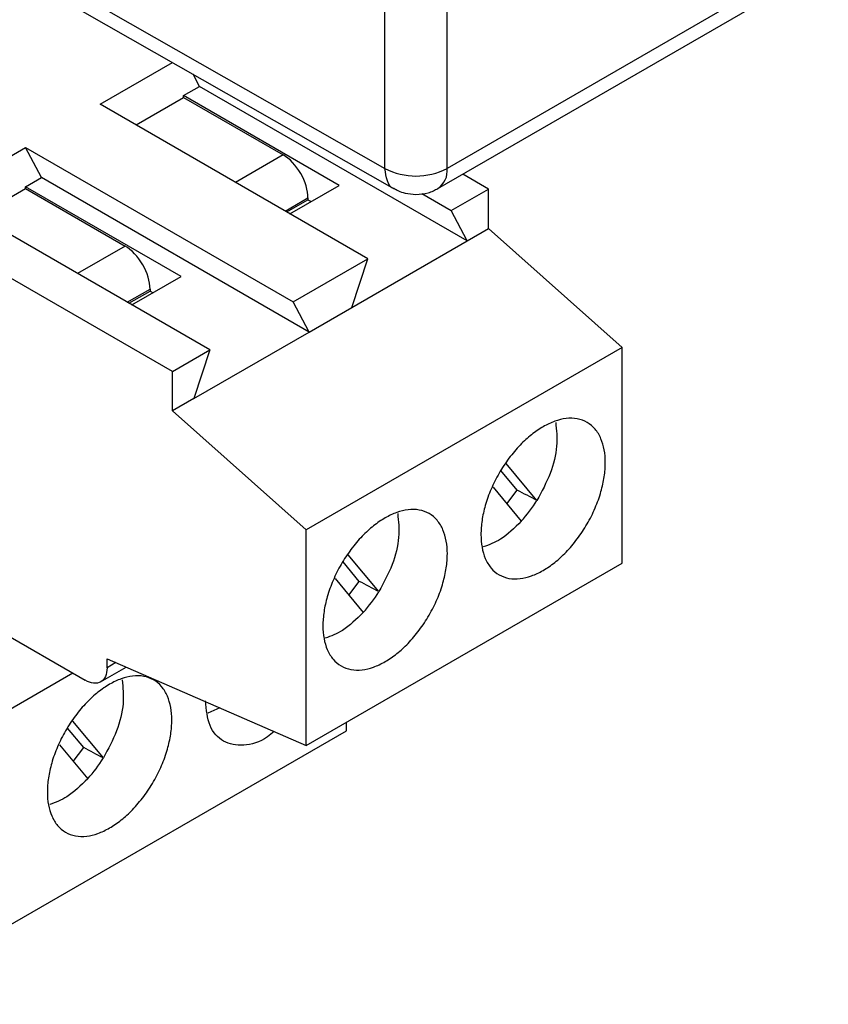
# Model space of a CAD drawing. Header units: millimetres. Extents: x 0 to 432, y 0 to 279.
# Tile 27 of 35: x 394 to 413, y 160 to 182. Entities that reach past the tile are written whole.
import ezdxf

# ---------------------------------------------------------------- set-up
doc = ezdxf.new("R2010")
doc.units = ezdxf.units.MM

msp = doc.modelspace()

# ---------------------------------------------------------------- linework, layer by layer
for p, q in [((402.445, 178.788), (402.445, 211.293)), ((403.857, 178.789), (403.857, 211.294)), ((384.771, 188.856), (402.445, 178.788)), ((384.756, 188.524), (402.657, 178.327)), ((412.525, 183.793), (403.857, 178.789)), ((403.649, 178.331), (412.317, 183.335)), ((397.612, 174.174), (384.401, 181.801)), ((395.972, 180.248), (397.617, 181.198)), ((398.23, 180.653), (398.082, 180.933)), ((397.867, 180.444), (398.23, 180.653)), ((404.311, 177.142), (398.23, 180.653)), ((401.402, 178.403), (397.867, 180.444)), ((397.867, 180.403), (397.867, 180.444)), ((402.053, 176.737), (395.972, 180.248)), ((396.785, 179.778), (397.867, 180.403)), ((397.867, 180.403), (400.13, 179.097)), ((392.38, 178.174), (394.275, 179.268)), ((394.275, 179.268), (400.356, 175.758)), ((394.637, 178.579), (394.275, 179.268)), ((400.13, 179.097), (399.048, 178.472)), ((404.796, 178.321), (404.214, 178.657)), ((394.275, 178.37), (394.637, 178.579)), ((400.719, 175.069), (394.637, 178.579)), ((393.193, 177.705), (394.275, 178.329)), ((397.81, 176.329), (394.275, 178.37)), ((394.275, 178.329), (394.275, 178.37)), ((394.275, 178.329), (396.537, 177.023)), ((400.285, 177.758), (401.402, 178.403)), ((403.282, 178.216), (403.948, 177.831)), ((403.948, 177.831), (404.796, 178.321)), ((404.796, 177.423), (404.796, 178.321)), ((398.461, 174.664), (392.38, 178.174)), ((400.179, 177.819), (400.695, 178.117)), ((400.215, 177.799), (400.695, 178.076)), ((400.695, 178.117), (400.695, 178.076)), ((400.695, 178.076), (400.766, 178.035)), ((404.311, 177.142), (403.948, 177.831)), ((404.311, 177.142), (404.796, 177.423)), ((407.837, 174.717), (404.796, 177.423)), ((401.69, 175.63), (404.311, 177.142)), ((396.537, 177.023), (395.456, 176.398)), ((400.356, 175.758), (402.053, 176.737)), ((401.69, 175.63), (402.053, 176.737)), ((396.693, 175.684), (397.81, 176.329)), ((396.587, 175.745), (397.103, 176.043)), ((396.623, 175.725), (397.103, 176.002)), ((397.103, 176.043), (397.103, 176.002)), ((397.103, 176.002), (397.174, 175.962)), ((400.719, 175.069), (400.356, 175.758)), ((400.719, 175.069), (401.69, 175.63)), ((398.098, 173.556), (400.719, 175.069)), ((397.612, 174.174), (398.461, 174.664)), ((398.461, 174.664), (398.098, 173.556)), ((407.837, 174.717), (400.653, 170.57)), ((407.837, 169.818), (407.837, 174.717)), ((397.612, 173.276), (397.612, 174.174)), ((398.098, 173.556), (397.612, 173.276)), ((400.653, 170.57), (397.612, 173.276)), ((405.9, 171.24), (405.202, 172.078)), ((405.452, 171.475), (405.083, 171.918)), ((404.902, 171.54), (405.544, 170.768)), ((405.216, 171.162), (405.452, 171.475)), ((400.653, 165.67), (400.653, 170.57)), ((402.308, 169.167), (401.61, 170.005)), ((400.653, 165.67), (407.837, 169.818)), ((401.86, 169.401), (401.491, 169.844)), ((401.31, 169.466), (401.952, 168.694)), ((391.885, 169.315), (395.632, 167.151)), ((401.624, 169.089), (401.86, 169.401)), ((395.981, 167.116), (396.563, 167.452)), ((396.127, 167.641), (400.653, 165.67)), ((396.127, 167.437), (396.127, 167.641)), ((396.329, 167.554), (396.127, 167.437)), ((395.351, 167.314), (390.796, 164.684)), ((398.69, 166.525), (398.416, 166.402)), ((396.043, 165.385), (395.345, 166.223)), ((401.572, 166.006), (401.572, 166.201)), ((390.796, 159.785), (401.572, 166.006)), ((395.595, 165.62), (395.226, 166.062)), ((395.045, 165.685), (395.687, 164.913)), ((395.359, 165.307), (395.595, 165.62))]:
    msp.add_line(p, q)
for centre, radius, start, end in [((403.149, 180.154), 1.538, 242.7287, 297.3809), ((403.38, 178.729), 0.48, 304.1785, 7.2154), ((403.164, 172.932), 3.217, 317.7293, 328.274), ((399.572, 170.858), 3.217, 317.7293, 328.274), ((393.307, 167.077), 3.217, 317.7293, 328.274)]:
    msp.add_arc(centre, radius, start, end)
for points, knots in [([(400.695, 178.117), (400.695, 178.288), (400.634, 178.493), (400.425, 178.856), (400.278, 179.011), (400.13, 179.097)], [0, 0, 0, 0, 0.5, 0.5, 1, 1, 1, 1]), ([(402.656, 178.329), (402.655, 178.329), (402.577, 178.344), (402.482, 178.494), (402.457, 178.69), (402.445, 178.788)], [0, 0, 0, 0, 0.0068733, 0.503437, 1, 1, 1, 1]), ([(402.659, 178.334), (402.686, 178.316), (402.761, 178.268), (402.928, 178.215), (403.067, 178.204), (403.149, 178.197)], [0, 0, 0, 0, 0.185928, 0.52085, 1, 1, 1, 1]), ([(403.149, 178.197), (403.243, 178.205), (403.379, 178.216), (403.545, 178.274), (403.614, 178.316), (403.647, 178.336)], [0, 0, 0, 0, 0.538377, 0.776341, 1, 1, 1, 1]), ([(397.103, 176.043), (397.103, 176.214), (397.042, 176.419), (396.833, 176.782), (396.686, 176.937), (396.537, 177.023)], [0, 0, 0, 0, 0.5, 0.5, 1, 1, 1, 1]), ([(406.041, 169.65), (405.952, 169.599), (405.774, 169.515), (405.51, 169.452), (405.259, 169.456), (405.034, 169.539), (404.85, 169.692), (404.721, 169.908), (404.643, 170.168), (404.619, 170.462), (404.643, 170.784), (404.72, 171.133), (404.85, 171.499), (405.034, 171.864), (405.259, 172.206), (405.51, 172.501), (405.774, 172.743), (406.041, 172.925), (406.308, 173.051), (406.572, 173.114), (406.823, 173.11), (407.048, 173.027), (407.232, 172.874), (407.361, 172.658), (407.439, 172.398), (407.463, 172.104), (407.439, 171.782), (407.361, 171.433), (407.232, 171.067), (407.048, 170.702), (406.823, 170.36), (406.572, 170.065), (406.308, 169.823), (406.13, 169.701), (406.041, 169.65)], [0, 0, 0, 0, 0.02999, 0.060002, 0.092479, 0.125, 0.157477, 0.189998, 0.219977, 0.25, 0.279979, 0.310002, 0.342479, 0.375, 0.407477, 0.439998, 0.469977, 0.5, 0.529979, 0.560002, 0.592479, 0.625, 0.657477, 0.689998, 0.719977, 0.75, 0.779979, 0.810002, 0.842479, 0.875, 0.907477, 0.939998, 0.969988, 1, 1, 1, 1]), ([(406.326, 173.015), (406.344, 172.841), (406.382, 172.491), (406.228, 171.849), (406.01, 171.443), (405.9, 171.24)], [0, 0, 0, 0, 0.330448, 0.665225, 1, 1, 1, 1]), ([(402.449, 167.576), (402.36, 167.525), (402.182, 167.441), (401.918, 167.378), (401.667, 167.383), (401.442, 167.466), (401.258, 167.619), (401.128, 167.834), (401.051, 168.094), (401.026, 168.388), (401.051, 168.71), (401.128, 169.06), (401.258, 169.425), (401.442, 169.791), (401.667, 170.133), (401.918, 170.428), (402.182, 170.67), (402.449, 170.852), (402.715, 170.977), (402.979, 171.04), (403.231, 171.036), (403.456, 170.953), (403.64, 170.8), (403.769, 170.585), (403.847, 170.324), (403.871, 170.031), (403.847, 169.708), (403.769, 169.359), (403.64, 168.994), (403.456, 168.628), (403.231, 168.286), (402.98, 167.991), (402.716, 167.749), (402.538, 167.628), (402.449, 167.576)], [0, 0, 0, 0, 0.02999, 0.060002, 0.092479, 0.125, 0.157477, 0.189998, 0.219977, 0.25, 0.279979, 0.310002, 0.342479, 0.375, 0.407477, 0.439998, 0.469977, 0.5, 0.529979, 0.560002, 0.592479, 0.625, 0.657477, 0.689998, 0.719977, 0.75, 0.779979, 0.810002, 0.842479, 0.875, 0.907477, 0.939998, 0.969988, 1, 1, 1, 1]), ([(402.734, 170.941), (402.752, 170.768), (402.79, 170.418), (402.636, 169.775), (402.417, 169.369), (402.308, 169.167)], [0, 0, 0, 0, 0.330448, 0.665225, 1, 1, 1, 1]), ([(405.544, 170.768), (405.388, 170.615), (405.106, 170.336), (404.812, 170.231), (404.681, 170.184)], [0, 0, 0, 0, 0.551715, 1, 1, 1, 1]), ([(401.952, 168.694), (401.796, 168.541), (401.513, 168.263), (401.22, 168.157), (401.089, 168.11)], [0, 0, 0, 0, 0.5517152, 1, 1, 1, 1]), ([(396.184, 163.795), (396.095, 163.743), (395.917, 163.66), (395.653, 163.597), (395.402, 163.601), (395.177, 163.684), (394.993, 163.837), (394.864, 164.053), (394.786, 164.313), (394.762, 164.607), (394.786, 164.929), (394.863, 165.278), (394.993, 165.644), (395.177, 166.009), (395.402, 166.351), (395.653, 166.646), (395.917, 166.888), (396.184, 167.07), (396.45, 167.196), (396.714, 167.259), (396.966, 167.254), (397.191, 167.172), (397.375, 167.019), (397.504, 166.803), (397.582, 166.543), (397.606, 166.249), (397.582, 165.927), (397.504, 165.577), (397.375, 165.212), (397.191, 164.847), (396.966, 164.504), (396.715, 164.209), (396.451, 163.968), (396.273, 163.846), (396.184, 163.795)], [0, 0, 0, 0, 0.0299904, 0.0600016, 0.0924793, 0.1249996, 0.1574773, 0.1899976, 0.2199775, 0.2499996, 0.2799795, 0.3100016, 0.3424793, 0.3749996, 0.4074773, 0.4399976, 0.4699775, 0.4999996, 0.5299795, 0.5600016, 0.5924793, 0.6249996, 0.6574773, 0.6899976, 0.7199775, 0.7499996, 0.7799795, 0.8100016, 0.8424793, 0.8749996, 0.9074773, 0.9399976, 0.9699884, 1, 1, 1, 1]), ([(396.127, 167.437), (396.127, 167.288), (396.074, 167.17), (395.891, 167.064), (395.762, 167.077), (395.632, 167.151)], [0, 0, 0, 0, 0.5, 0.5, 1, 1, 1, 1]), ([(396.469, 167.16), (396.487, 166.986), (396.525, 166.636), (396.371, 165.993), (396.152, 165.588), (396.043, 165.385)], [0, 0, 0, 0, 0.330449, 0.665225, 1, 1, 1, 1]), ([(399.924, 165.988), (399.875, 165.946), (399.646, 165.751), (399.218, 165.643), (398.753, 165.723), (398.425, 166.081), (398.383, 166.484), (398.362, 166.685)], [0, 0, 0, 0, 0.063996, 0.297997, 0.531998, 0.766, 1, 1, 1, 1]), ([(395.687, 164.913), (395.531, 164.759), (395.248, 164.481), (394.955, 164.376), (394.824, 164.329)], [0, 0, 0, 0, 0.551715, 1, 1, 1, 1])]:
    msp.add_open_spline(points, degree=3, knots=knots)
for points in [[(405.9, 171.24), (405.751, 171.318), (405.601, 171.397), (405.452, 171.475)], [(402.308, 169.167), (402.159, 169.245), (402.009, 169.323), (401.86, 169.401)], [(396.043, 165.385), (395.894, 165.463), (395.744, 165.541), (395.595, 165.62)]]:
    msp.add_open_spline(points, degree=3)

doc.saveas('drawing.dxf')
